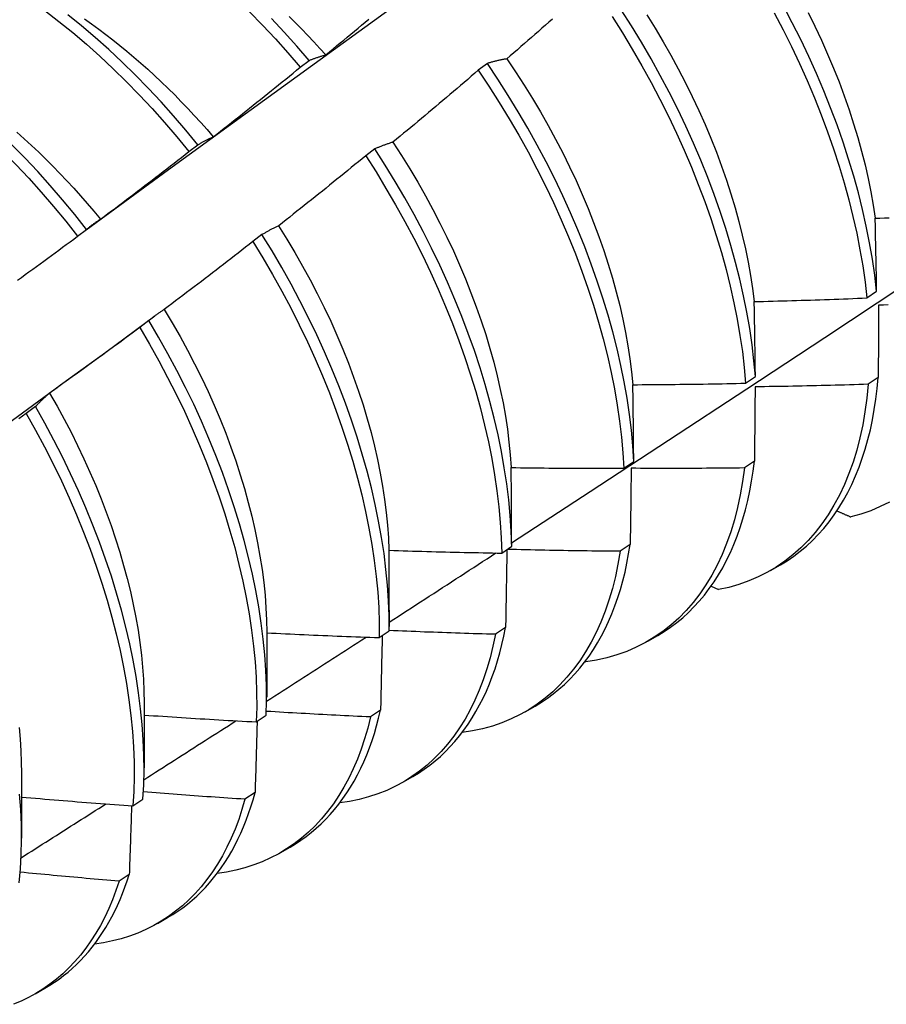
# Model space of a CAD drawing. Header units: inches. Extents: x 20 to 233, y 20 to 138.
# Tile 87 of 109: x 219.195 to 219.441, y 76.267 to 76.547. Entities that reach past the tile are written whole.
import ezdxf

# ---------------------------------------------------------------- set-up
doc = ezdxf.new("R2010")
doc.units = ezdxf.units.IN
doc.header["$MEASUREMENT"] = 0
doc.layers.add('Visible Edges(ANSI)', color=7, linetype='Continuous', lineweight=25)

msp = doc.modelspace()

# ---------------------------------------------------------------- linework, layer by layer
at = {"layer": 'Visible Edges(ANSI)'}
for p, q in [((219.27472, 76.53346), (219.27726, 76.53539)), ((219.32786, 76.53457), (219.32528, 76.53261)), ((219.24313, 76.50949), (219.24569, 76.51143)), ((219.2959, 76.51027), (219.29332, 76.5083)), ((219.21149, 76.48545), (219.21405, 76.4874)), ((219.26387, 76.48591), (219.26128, 76.48394)), ((219.43561, 76.46794), (219.43839, 76.4699)), ((219.2195, 76.45254), (219.23344, 76.46284)), ((219.23176, 76.46151), (219.22916, 76.45954)), ((219.40118, 76.44372), (219.40397, 76.44567)), ((219.43883, 76.44533), (219.43599, 76.4434)), ((219.19955, 76.43707), (219.19694, 76.43509)), ((219.36663, 76.41956), (219.36943, 76.42151)), ((219.40368, 76.42156), (219.40083, 76.41965)), ((219.33196, 76.39547), (219.33477, 76.39742)), ((219.36841, 76.39789), (219.36555, 76.39598)), ((219.40824, 76.39049), (219.41105, 76.39211)), ((219.39137, 76.38604), (219.39346, 76.3851)), ((219.3, 76.3793), (219.29999, 76.37458)), ((219.26522, 76.37298), (219.2652, 76.35454)), ((219.29717, 76.37146), (219.29999, 76.37339)), ((219.33302, 76.3743), (219.33016, 76.3724)), ((219.37344, 76.37045), (219.37625, 76.37207)), ((219.35562, 76.3647), (219.35581, 76.36462)), ((219.23042, 76.35294), (219.2304, 76.3345)), ((219.29752, 76.35082), (219.29465, 76.34893)), ((219.33864, 76.35041), (219.34145, 76.35203)), ((219.26226, 76.34752), (219.26509, 76.34945)), ((219.19562, 76.3329), (219.1956, 76.31446)), ((219.30384, 76.33037), (219.30666, 76.33199)), ((219.26191, 76.32744), (219.25903, 76.32556)), ((219.22724, 76.32366), (219.23007, 76.32559)), ((219.26905, 76.31034), (219.27186, 76.31195)), ((219.22618, 76.30416), (219.22329, 76.30229)), ((219.23425, 76.2903), (219.23706, 76.29192)), ((219.19945, 76.27026), (219.20226, 76.27188))]:
    msp.add_line(p, q, dxfattribs=at)
at = {"layer": 'Visible Edges(ANSI)', "flags": 128}
for points in [[(219.21394, 76.48732), (219.23737, 76.5044), (219.26077, 76.52143), (219.28413, 76.53843), (219.30747, 76.55539), (219.33079, 76.57232), (219.35408, 76.58919), (219.37735, 76.60603), (219.40059, 76.62282), (219.42381, 76.63956), (219.44702, 76.65626)], [(219.43839, 76.4699), (219.43786, 76.47441), (219.43719, 76.47899), (219.43639, 76.48362), (219.43546, 76.4883), (219.4344, 76.49302), (219.43321, 76.49778), (219.43188, 76.50257), (219.43043, 76.50739), (219.42886, 76.51222), (219.42716, 76.51707), (219.42533, 76.52193), (219.42338, 76.52679), (219.42132, 76.53164), (219.41914, 76.53649), (219.41684, 76.54131), (219.41444, 76.54611), (219.41192, 76.55089)], [(219.13506, 76.54877), (219.1391, 76.54692), (219.14314, 76.54491), (219.14718, 76.54274), (219.15122, 76.54042), (219.15525, 76.53796), (219.15926, 76.53534), (219.16326, 76.53258), (219.16723, 76.52968), (219.17118, 76.52665), (219.17509, 76.52348), (219.17897, 76.52018), (219.1828, 76.51676), (219.18659, 76.51322), (219.19033, 76.50956), (219.19402, 76.50579), (219.19765, 76.50192), (219.20121, 76.49794), (219.20471, 76.49387), (219.20813, 76.4897), (219.21149, 76.48545)], [(219.21405, 76.4874), (219.21069, 76.49164), (219.20726, 76.4958), (219.20375, 76.49986), (219.20019, 76.50383), (219.19655, 76.5077), (219.19286, 76.51146), (219.18912, 76.51511), (219.18533, 76.51864), (219.18149, 76.52205), (219.17761, 76.52534), (219.17369, 76.5285), (219.16974, 76.53153), (219.16577, 76.53441), (219.16177, 76.53716), (219.15775, 76.53977), (219.15372, 76.54222), (219.14969, 76.54453), (219.14564, 76.54668), (219.1416, 76.54868)], [(219.20226, 76.54954), (219.20621, 76.5465), (219.21012, 76.54332), (219.214, 76.54002), (219.21783, 76.53659), (219.22162, 76.53304), (219.22535, 76.52938), (219.22904, 76.5256), (219.23266, 76.52172), (219.23622, 76.51774), (219.23971, 76.51366), (219.24313, 76.50949)], [(219.24569, 76.51143), (219.24226, 76.51559), (219.23876, 76.51966), (219.2352, 76.52364), (219.23157, 76.52751), (219.22788, 76.53128), (219.22414, 76.53493), (219.22035, 76.53847), (219.21651, 76.54189), (219.21264, 76.54519), (219.20872, 76.54836)], [(219.26037, 76.5492), (219.26405, 76.54541), (219.26767, 76.54153), (219.27123, 76.53754), (219.27472, 76.53346)], [(219.40397, 76.44567), (219.40356, 76.45012), (219.40302, 76.45464), (219.40235, 76.45922), (219.40154, 76.46385), (219.40061, 76.46854), (219.39953, 76.47326), (219.39833, 76.47802), (219.397, 76.48282), (219.39555, 76.48764), (219.39396, 76.49247), (219.39225, 76.49732), (219.39042, 76.50218), (219.38847, 76.50704), (219.3864, 76.51189), (219.38421, 76.51673), (219.38191, 76.52156), (219.37949, 76.52636), (219.37697, 76.53113), (219.37434, 76.53587), (219.37161, 76.54056), (219.36878, 76.54521), (219.36586, 76.5498)], [(219.37312, 76.54834), (219.37547, 76.54455), (219.37775, 76.54072), (219.37995, 76.53686), (219.38206, 76.53298), (219.3841, 76.52906), (219.38604, 76.52513), (219.3879, 76.52119), (219.38966, 76.51724), (219.39133, 76.51328), (219.3929, 76.50931), (219.39438, 76.50536), (219.39575, 76.50141), (219.39703, 76.49747), (219.3982, 76.49355), (219.39928, 76.48964), (219.40025, 76.48577), (219.40112, 76.48192), (219.40189, 76.47811), (219.40256, 76.47434), (219.40312, 76.47061), (219.40358, 76.46692)], [(219.4093, 76.54891), (219.41181, 76.54413), (219.41421, 76.53933), (219.4165, 76.5345), (219.41867, 76.52966), (219.42072, 76.5248), (219.42266, 76.51994), (219.42448, 76.51509), (219.42617, 76.51024), (219.42774, 76.5054), (219.42918, 76.50059), (219.43049, 76.4958), (219.43167, 76.49104), (219.43273, 76.48632), (219.43365, 76.48164), (219.43444, 76.47702), (219.43509, 76.47245), (219.43561, 76.46794)], [(219.41891, 76.54904), (219.42085, 76.54511), (219.4227, 76.54116), (219.42446, 76.5372), (219.42613, 76.53323), (219.42771, 76.52927), (219.42919, 76.52531), (219.43057, 76.52135), (219.43186, 76.51741), (219.43304, 76.51349), (219.43412, 76.50959), (219.4351, 76.50572), (219.43597, 76.50187), (219.43673, 76.49807), (219.43739, 76.4943), (219.43795, 76.49058)], [(219.21348, 76.5472), (219.21551, 76.54576), (219.21753, 76.54429), (219.21955, 76.54278), (219.22155, 76.54122), (219.22355, 76.53963), (219.22554, 76.538), (219.22751, 76.53634), (219.22948, 76.53463), (219.23143, 76.53289), (219.23336, 76.53112), (219.23529, 76.52931), (219.23719, 76.52747), (219.23908, 76.52559), (219.24096, 76.52368), (219.24281, 76.52174), (219.24465, 76.51977), (219.24647, 76.51777), (219.24826, 76.51574), (219.25004, 76.51368)], [(219.27726, 76.53539), (219.27377, 76.53946), (219.27021, 76.54345), (219.26658, 76.54732)], [(219.27161, 76.54786), (219.27338, 76.54611), (219.27513, 76.54433), (219.27687, 76.54252), (219.27859, 76.54069), (219.2803, 76.53883), (219.28199, 76.53695)], [(219.28201, 76.53699), (219.28303, 76.53783), (219.28404, 76.53867), (219.28506, 76.53951), (219.28608, 76.54035), (219.28709, 76.54119), (219.2881, 76.54203), (219.28912, 76.54287), (219.29013, 76.54372), (219.29114, 76.54456), (219.29215, 76.54541), (219.29316, 76.54625), (219.29417, 76.5471)], [(219.34631, 76.54716), (219.34532, 76.54628), (219.34433, 76.54541), (219.34334, 76.54453), (219.34235, 76.54366), (219.34135, 76.54279), (219.34036, 76.54191), (219.33937, 76.54104), (219.33837, 76.54017), (219.33738, 76.53931), (219.33638, 76.53844), (219.33538, 76.53757), (219.33438, 76.53671), (219.33339, 76.53584)], [(219.36327, 76.54784), (219.36619, 76.54324), (219.36901, 76.53859), (219.37173, 76.53389), (219.37435, 76.52915), (219.37687, 76.52438), (219.37927, 76.51957), (219.38157, 76.51475), (219.38374, 76.5099), (219.38581, 76.50505), (219.38775, 76.50019), (219.38957, 76.49534), (219.39127, 76.49049), (219.39285, 76.48565), (219.3943, 76.48083), (219.39562, 76.47604), (219.39681, 76.47128), (219.39787, 76.46656), (219.3988, 76.46188), (219.39959, 76.45725), (219.40026, 76.45268), (219.40079, 76.44816), (219.40118, 76.44372)], [(219.27726, 76.53539), (219.27746, 76.53547), (219.27765, 76.53555), (219.27784, 76.53562), (219.27803, 76.5357), (219.27823, 76.53577), (219.27842, 76.53585), (219.27861, 76.53592), (219.27881, 76.53599), (219.27901, 76.53606), (219.2792, 76.53613), (219.2794, 76.5362), (219.2796, 76.53627), (219.27979, 76.53633), (219.27999, 76.5364), (219.28019, 76.53646), (219.28039, 76.53653), (219.28059, 76.53659), (219.28079, 76.53665), (219.28099, 76.53671), (219.2812, 76.53677), (219.2814, 76.53683), (219.2816, 76.53688), (219.2818, 76.53694), (219.28201, 76.53699)], [(219.33339, 76.53584), (219.33315, 76.5358), (219.33291, 76.53576), (219.33267, 76.53571), (219.33244, 76.53567), (219.3322, 76.53562), (219.33197, 76.53558), (219.33173, 76.53553), (219.3315, 76.53548), (219.33127, 76.53543), (219.33103, 76.53538), (219.3308, 76.53533), (219.33057, 76.53527), (219.33034, 76.53522), (219.33011, 76.53517), (219.32988, 76.53511), (219.32966, 76.53505), (219.32943, 76.535), (219.3292, 76.53494), (219.32898, 76.53488), (219.32875, 76.53482), (219.32853, 76.53476), (219.3283, 76.53469), (219.32808, 76.53463), (219.32786, 76.53457)], [(219.36943, 76.42151), (219.36915, 76.42589), (219.36874, 76.43035), (219.36819, 76.43487), (219.36751, 76.43945), (219.36669, 76.44409), (219.36575, 76.44878), (219.36467, 76.4535), (219.36346, 76.45827), (219.36212, 76.46306), (219.36066, 76.46788), (219.35906, 76.47272), (219.35735, 76.47757), (219.35551, 76.48243), (219.35355, 76.48729), (219.35147, 76.49214), (219.34928, 76.49698), (219.34697, 76.5018), (219.34455, 76.5066), (219.34202, 76.51137), (219.33939, 76.51611), (219.33665, 76.5208), (219.33381, 76.52544), (219.33088, 76.53004), (219.32786, 76.53457)], [(219.33336, 76.53581), (219.33587, 76.53211), (219.3383, 76.52837), (219.34066, 76.52459), (219.34294, 76.52076), (219.34514, 76.51691), (219.34725, 76.51303), (219.34927, 76.50912), (219.35121, 76.50519), (219.35306, 76.50125), (219.35481, 76.49729), (219.35647, 76.49333), (219.35804, 76.48936), (219.35952, 76.4854), (219.3609, 76.48145), (219.36218, 76.4775), (219.36336, 76.47357), (219.36444, 76.46967), (219.36543, 76.46579), (219.36631, 76.46194), (219.36709, 76.45812), (219.36777, 76.45435), (219.36834, 76.45061), (219.36881, 76.44693), (219.36917, 76.4433)], [(219.25004, 76.51369), (219.25108, 76.5145), (219.25211, 76.51531), (219.25315, 76.51613), (219.25418, 76.51694), (219.25522, 76.51776), (219.25625, 76.51858), (219.25728, 76.5194), (219.25831, 76.52022), (219.25934, 76.52104), (219.26037, 76.52186), (219.2614, 76.52268), (219.26243, 76.5235), (219.26346, 76.52433), (219.26449, 76.52515), (219.26551, 76.52598), (219.26654, 76.52681), (219.26756, 76.52763), (219.26859, 76.52846), (219.26961, 76.52929), (219.27063, 76.53012), (219.27165, 76.53095), (219.27268, 76.53179), (219.2737, 76.53262), (219.27472, 76.53346)], [(219.32528, 76.53261), (219.32428, 76.53174), (219.32327, 76.53088), (219.32227, 76.53002), (219.32127, 76.52916), (219.32026, 76.5283), (219.31926, 76.52745), (219.31825, 76.52659), (219.31724, 76.52573), (219.31624, 76.52488), (219.31523, 76.52403), (219.31422, 76.52317), (219.31321, 76.52232), (219.3122, 76.52147), (219.31119, 76.52062), (219.31018, 76.51977), (219.30917, 76.51892), (219.30815, 76.51808), (219.30714, 76.51723), (219.30613, 76.51638), (219.30511, 76.51554), (219.30409, 76.5147), (219.30308, 76.51385), (219.30206, 76.51301), (219.30104, 76.51217)], [(219.32528, 76.53261), (219.32829, 76.52807), (219.33122, 76.52347), (219.33405, 76.51883), (219.33678, 76.51413), (219.3394, 76.50939), (219.34192, 76.50462), (219.34433, 76.49982), (219.34663, 76.495), (219.34882, 76.49015), (219.35089, 76.4853), (219.35284, 76.48044), (219.35467, 76.47558), (219.35638, 76.47073), (219.35796, 76.4659), (219.35942, 76.46108), (219.36074, 76.45629), (219.36194, 76.45152), (219.36301, 76.4468), (219.36395, 76.44212), (219.36475, 76.43748), (219.36542, 76.43291), (219.36596, 76.42839), (219.36636, 76.42394), (219.36663, 76.41956)], [(219.19429, 76.51498), (219.19637, 76.51313), (219.19843, 76.51125), (219.20048, 76.50932), (219.20251, 76.50735), (219.20452, 76.50534), (219.20651, 76.50329), (219.20847, 76.50121), (219.21042, 76.49909), (219.21235, 76.49694), (219.21425, 76.49476), (219.21613, 76.49254), (219.21799, 76.49029)], [(219.24569, 76.51143), (219.24586, 76.51154), (219.24604, 76.51164), (219.24621, 76.51175), (219.24639, 76.51185), (219.24657, 76.51195), (219.24675, 76.51205), (219.24693, 76.51215), (219.2471, 76.51225), (219.24728, 76.51235), (219.24746, 76.51245), (219.24764, 76.51254), (219.24783, 76.51264), (219.24801, 76.51273), (219.24819, 76.51282), (219.24837, 76.51291), (219.24856, 76.513), (219.24874, 76.51309), (219.24892, 76.51318), (219.24911, 76.51327), (219.2493, 76.51335), (219.24948, 76.51344), (219.24967, 76.51352), (219.24986, 76.51361), (219.25004, 76.51369)], [(219.30104, 76.51217), (219.30082, 76.5121), (219.3006, 76.51204), (219.30038, 76.51197), (219.30016, 76.51189), (219.29994, 76.51182), (219.29972, 76.51175), (219.29951, 76.51168), (219.29929, 76.5116), (219.29907, 76.51152), (219.29886, 76.51145), (219.29864, 76.51137), (219.29843, 76.51129), (219.29821, 76.51121), (219.298, 76.51113), (219.29779, 76.51105), (219.29758, 76.51097), (219.29736, 76.51088), (219.29715, 76.5108), (219.29694, 76.51071), (219.29674, 76.51062), (219.29653, 76.51054), (219.29632, 76.51045), (219.29611, 76.51036), (219.2959, 76.51027)], [(219.30103, 76.51217), (219.30346, 76.50843), (219.30581, 76.50464), (219.30808, 76.50082), (219.31027, 76.49696), (219.31238, 76.49307), (219.31441, 76.48916), (219.31635, 76.48522), (219.3182, 76.48127), (219.31996, 76.47731), (219.32163, 76.47335), (219.32321, 76.46938), (219.3247, 76.46542), (219.32608, 76.46146), (219.32738, 76.45752), (219.32857, 76.45359), (219.32966, 76.44969), (219.33065, 76.44581), (219.33153, 76.44196), (219.33231, 76.43815), (219.33298, 76.43438), (219.33354, 76.43066), (219.334, 76.42698), (219.33435, 76.42335), (219.33459, 76.41978)], [(219.21802, 76.49031), (219.21908, 76.4911), (219.22013, 76.49189), (219.22118, 76.49268), (219.22224, 76.49347), (219.22329, 76.49426), (219.22434, 76.49506), (219.22539, 76.49585), (219.22644, 76.49665), (219.22749, 76.49744), (219.22854, 76.49824), (219.22958, 76.49904), (219.23063, 76.49983), (219.23168, 76.50063), (219.23272, 76.50143), (219.23376, 76.50224), (219.23481, 76.50304), (219.23585, 76.50384), (219.23689, 76.50465), (219.23794, 76.50545), (219.23898, 76.50626), (219.24002, 76.50706), (219.24106, 76.50787), (219.2421, 76.50868), (219.24313, 76.50949)], [(219.33477, 76.39742), (219.33461, 76.40173), (219.33433, 76.40612), (219.33391, 76.41058), (219.33335, 76.4151), (219.33266, 76.41969), (219.33184, 76.42433), (219.33089, 76.42902), (219.3298, 76.43375), (219.32859, 76.43851), (219.32724, 76.44331), (219.32577, 76.44813), (219.32417, 76.45297), (219.32244, 76.45782), (219.3206, 76.46268), (219.31863, 76.46754), (219.31654, 76.47239), (219.31434, 76.47723), (219.31203, 76.48205), (219.3096, 76.48685), (219.30707, 76.49162), (219.30443, 76.49635), (219.30168, 76.50104), (219.29884, 76.50568), (219.2959, 76.51027)], [(219.29332, 76.5083), (219.2923, 76.50746), (219.29128, 76.50663), (219.29026, 76.50579), (219.28923, 76.50496), (219.28821, 76.50412), (219.28719, 76.50329), (219.28616, 76.50246), (219.28513, 76.50163), (219.28411, 76.5008), (219.28308, 76.49997), (219.28205, 76.49914), (219.28103, 76.49831), (219.28, 76.49748), (219.27897, 76.49666), (219.27794, 76.49584), (219.2769, 76.49501), (219.27587, 76.49419), (219.27484, 76.49337), (219.27381, 76.49255), (219.27277, 76.49173), (219.27174, 76.49091), (219.2707, 76.49009), (219.26967, 76.48927), (219.26863, 76.48846)], [(219.29332, 76.5083), (219.29625, 76.50371), (219.29908, 76.49906), (219.30182, 76.49437), (219.30445, 76.48964), (219.30698, 76.48487), (219.3094, 76.48007), (219.3117, 76.47524), (219.3139, 76.4704), (219.31597, 76.46555), (219.31793, 76.46069), (219.31977, 76.45583), (219.32148, 76.45098), (219.32307, 76.44614), (219.32454, 76.44132), (219.32587, 76.43653), (219.32708, 76.43177), (219.32815, 76.42704), (219.3291, 76.42235), (219.32991, 76.41772), (219.33059, 76.41314), (219.33113, 76.40862), (219.33154, 76.40416), (219.33182, 76.39978), (219.33196, 76.39547)], [(219.21405, 76.4874), (219.2142, 76.48753), (219.21436, 76.48766), (219.21453, 76.4878), (219.21469, 76.48793), (219.21485, 76.48806), (219.21501, 76.48819), (219.21517, 76.48831), (219.21534, 76.48844), (219.2155, 76.48856), (219.21567, 76.48869), (219.21583, 76.48881), (219.216, 76.48893), (219.21616, 76.48906), (219.21633, 76.48918), (219.2165, 76.48929), (219.21666, 76.48941), (219.21683, 76.48953), (219.217, 76.48964), (219.21717, 76.48976), (219.21734, 76.48987), (219.21751, 76.48998), (219.21768, 76.4901), (219.21785, 76.49021), (219.21802, 76.49031)], [(219.43799, 76.49055), (219.43932, 76.49061), (219.44065, 76.49067), (219.44198, 76.49073)], [(219.43839, 76.4699), (219.43837, 76.47077), (219.43836, 76.47164), (219.43834, 76.47251), (219.43833, 76.47337), (219.43831, 76.47424), (219.4383, 76.47511), (219.43828, 76.47597), (219.43826, 76.47684), (219.43825, 76.4777), (219.43823, 76.47857), (219.43822, 76.47943), (219.4382, 76.48029), (219.43818, 76.48115), (219.43817, 76.48201), (219.43815, 76.48287), (219.43813, 76.48372), (219.43811, 76.48458), (219.4381, 76.48544), (219.43808, 76.48629), (219.43806, 76.48714), (219.43804, 76.488), (219.43802, 76.48885), (219.438, 76.4897), (219.43799, 76.49055)], [(219.26863, 76.48846), (219.26842, 76.48836), (219.26822, 76.48827), (219.26802, 76.48817), (219.26781, 76.48807), (219.26761, 76.48798), (219.26741, 76.48788), (219.2672, 76.48778), (219.267, 76.48768), (219.2668, 76.48757), (219.2666, 76.48747), (219.2664, 76.48736), (219.26621, 76.48726), (219.26601, 76.48715), (219.26581, 76.48704), (219.26561, 76.48694), (219.26542, 76.48683), (219.26522, 76.48672), (219.26503, 76.4866), (219.26483, 76.48649), (219.26464, 76.48638), (219.26445, 76.48626), (219.26426, 76.48615), (219.26406, 76.48603), (219.26387, 76.48591)], [(219.26859, 76.48845), (219.27094, 76.48466), (219.27322, 76.48083), (219.27542, 76.47697), (219.27754, 76.47308), (219.27957, 76.46917), (219.28152, 76.46524), (219.28338, 76.4613), (219.28515, 76.45734), (219.28683, 76.45338), (219.28842, 76.44941), (219.2899, 76.44545), (219.29129, 76.4415), (219.29258, 76.43756), (219.29376, 76.43364), (219.29484, 76.42974), (219.29582, 76.42587), (219.29669, 76.42202), (219.29746, 76.41821), (219.29813, 76.41444), (219.2987, 76.41071), (219.29916, 76.40702), (219.29952, 76.40339), (219.29977, 76.39981), (219.29992, 76.39629)], [(219.1945, 76.47301), (219.19557, 76.47378), (219.19664, 76.47455), (219.1977, 76.47532), (219.19877, 76.47609), (219.19983, 76.47687), (219.20089, 76.47764), (219.20195, 76.47842), (219.20302, 76.4792), (219.20408, 76.47998), (219.20514, 76.48076), (219.2062, 76.48154), (219.20726, 76.48232), (219.20831, 76.4831), (219.20937, 76.48388), (219.21043, 76.48467), (219.21149, 76.48545)], [(219.26128, 76.48394), (219.26024, 76.48313), (219.2592, 76.48232), (219.25816, 76.48151), (219.25712, 76.4807), (219.25608, 76.47989), (219.25503, 76.47908), (219.25399, 76.47827), (219.25295, 76.47747), (219.2519, 76.47666), (219.25086, 76.47586), (219.24981, 76.47506), (219.24876, 76.47425), (219.24771, 76.47345), (219.24667, 76.47265), (219.24562, 76.47185), (219.24457, 76.47106), (219.24352, 76.47026), (219.24247, 76.46946), (219.24141, 76.46867), (219.24036, 76.46787), (219.23931, 76.46708), (219.23825, 76.46629), (219.2372, 76.4655), (219.23614, 76.4647)], [(219.26128, 76.48394), (219.26412, 76.4793), (219.26686, 76.47461), (219.2695, 76.46988), (219.27203, 76.46511), (219.27446, 76.46031), (219.27677, 76.45549), (219.27897, 76.45065), (219.28105, 76.4458), (219.28302, 76.44094), (219.28486, 76.43608), (219.28658, 76.43123), (219.28818, 76.42639), (219.28965, 76.42157), (219.291, 76.41677), (219.29221, 76.41201), (219.29329, 76.40728), (219.29425, 76.40259), (219.29507, 76.39795), (219.29575, 76.39337), (219.29631, 76.38884), (219.29672, 76.38439), (219.29701, 76.38), (219.29716, 76.37569), (219.29717, 76.37146)], [(219.29999, 76.37339), (219.29996, 76.37763), (219.2998, 76.38195), (219.29951, 76.38634), (219.29908, 76.39081), (219.29852, 76.39533), (219.29782, 76.39992), (219.29699, 76.40457), (219.29603, 76.40926), (219.29493, 76.41399), (219.29371, 76.41876), (219.29236, 76.42356), (219.29088, 76.42838), (219.28927, 76.43322), (219.28754, 76.43807), (219.28569, 76.44293), (219.28371, 76.44779), (219.28162, 76.45264), (219.27941, 76.45748), (219.27709, 76.4623), (219.27466, 76.46709), (219.27211, 76.47186), (219.26947, 76.47659), (219.26672, 76.48128), (219.26387, 76.48591)], [(219.33476, 76.3984), (219.35706, 76.41293), (219.37932, 76.4275), (219.40153, 76.4421), (219.42371, 76.45673), (219.44585, 76.4714)], [(219.40364, 76.4669), (219.40497, 76.46693), (219.4063, 76.46696), (219.40763, 76.467), (219.40897, 76.46703), (219.4103, 76.46707), (219.41163, 76.4671), (219.41296, 76.46714), (219.4143, 76.46718), (219.41563, 76.46722), (219.41696, 76.46726), (219.41829, 76.4673), (219.41963, 76.46735), (219.42096, 76.46739), (219.42229, 76.46743), (219.42362, 76.46748), (219.42496, 76.46753), (219.42629, 76.46758), (219.42762, 76.46762), (219.42895, 76.46767), (219.43028, 76.46772), (219.43162, 76.46778), (219.43295, 76.46783), (219.43428, 76.46788), (219.43561, 76.46794)], [(219.23614, 76.4647), (219.23595, 76.46458), (219.23577, 76.46446), (219.23558, 76.46434), (219.23539, 76.46421), (219.2352, 76.46409), (219.23501, 76.46396), (219.23483, 76.46383), (219.23464, 76.46371), (219.23446, 76.46358), (219.23427, 76.46345), (219.23409, 76.46332), (219.23391, 76.46318), (219.23372, 76.46305), (219.23354, 76.46291), (219.23336, 76.46278), (219.23318, 76.46264), (219.233, 76.4625), (219.23282, 76.46237), (219.23264, 76.46223), (219.23246, 76.46209), (219.23228, 76.46194), (219.23211, 76.4618), (219.23193, 76.46166), (219.23176, 76.46151)], [(219.23612, 76.46468), (219.2384, 76.46086), (219.2406, 76.45702), (219.24272, 76.45314), (219.24475, 76.44924), (219.2467, 76.44532), (219.24855, 76.44139), (219.25032, 76.43744), (219.25198, 76.43349), (219.25356, 76.42953), (219.25503, 76.42558), (219.25641, 76.42163), (219.25769, 76.41769), (219.25888, 76.41377), (219.25996, 76.40987), (219.26095, 76.406), (219.26184, 76.40215), (219.26262, 76.39834), (219.2633, 76.39457), (219.26388, 76.39084), (219.26436, 76.38715), (219.26473, 76.38352), (219.26499, 76.37995), (219.26515, 76.37643), (219.2652, 76.37298)], [(219.40397, 76.44567), (219.40396, 76.44657), (219.40394, 76.44746), (219.40393, 76.44835), (219.40392, 76.44924), (219.40391, 76.45014), (219.40389, 76.45103), (219.40388, 76.45192), (219.40387, 76.4528), (219.40386, 76.45369), (219.40384, 76.45458), (219.40383, 76.45546), (219.40382, 76.45635), (219.4038, 76.45723), (219.40379, 76.45812), (219.40377, 76.459), (219.40376, 76.45988), (219.40374, 76.46076), (219.40373, 76.46164), (219.40371, 76.46252), (219.4037, 76.4634), (219.40368, 76.46427), (219.40367, 76.46515), (219.40365, 76.46602), (219.40364, 76.4669)], [(219.43895, 76.46589), (219.43895, 76.46504), (219.43894, 76.46419), (219.43894, 76.46335), (219.43893, 76.4625), (219.43893, 76.46165), (219.43892, 76.4608), (219.43892, 76.45995), (219.43891, 76.45909), (219.43891, 76.45824), (219.4389, 76.45739), (219.4389, 76.45653), (219.43889, 76.45567), (219.43889, 76.45482), (219.43888, 76.45396), (219.43888, 76.4531), (219.43887, 76.45224), (219.43887, 76.45138), (219.43886, 76.45052), (219.43886, 76.44965), (219.43885, 76.44879), (219.43884, 76.44793), (219.43884, 76.44706), (219.43883, 76.4462), (219.43883, 76.44533)], [(219.44163, 76.46598), (219.44029, 76.46593), (219.43895, 76.46589)], [(219.26509, 76.34945), (219.26519, 76.3536), (219.26516, 76.35784), (219.26499, 76.36217), (219.26469, 76.36656), (219.26425, 76.37103), (219.26368, 76.37557), (219.26298, 76.38016), (219.26214, 76.3848), (219.26117, 76.3895), (219.26007, 76.39423), (219.25884, 76.399), (219.25747, 76.4038), (219.25599, 76.40863), (219.25437, 76.41347), (219.25263, 76.41832), (219.25077, 76.42318), (219.24879, 76.42804), (219.24669, 76.43289), (219.24448, 76.43772), (219.24215, 76.44254), (219.23971, 76.44734), (219.23716, 76.4521), (219.23451, 76.45683), (219.23176, 76.46151)], [(219.22916, 76.45954), (219.2281, 76.45875), (219.22704, 76.45797), (219.22598, 76.45718), (219.22492, 76.4564), (219.22386, 76.45561), (219.2228, 76.45483), (219.22174, 76.45405), (219.22068, 76.45327), (219.21961, 76.45249), (219.21855, 76.45171), (219.21748, 76.45093), (219.21642, 76.45016), (219.21535, 76.44938), (219.21429, 76.44861), (219.21322, 76.44783), (219.21215, 76.44706), (219.21108, 76.44629), (219.21001, 76.44552), (219.20894, 76.44475), (219.20787, 76.44398), (219.2068, 76.44321), (219.20573, 76.44244), (219.20466, 76.44168), (219.20358, 76.44091)], [(219.22916, 76.45954), (219.2319, 76.45485), (219.23455, 76.45012), (219.23709, 76.44536), (219.23952, 76.44056), (219.24184, 76.43574), (219.24404, 76.4309), (219.24613, 76.42605), (219.24811, 76.42119), (219.24996, 76.41633), (219.25169, 76.41148), (219.25329, 76.40664), (219.25477, 76.40182), (219.25612, 76.39702), (219.25734, 76.39225), (219.25844, 76.38752), (219.2594, 76.38283), (219.26022, 76.37819), (219.26092, 76.3736), (219.26148, 76.36907), (219.2619, 76.36461), (219.2622, 76.36022), (219.26235, 76.3559), (219.26238, 76.35167), (219.26226, 76.34752)], [(219.18621, 76.42828), (219.19732, 76.43638), (219.20841, 76.44446), (219.21949, 76.45254)], [(219.41105, 76.39211), (219.413, 76.3933), (219.41489, 76.39459), (219.41672, 76.39598), (219.41848, 76.39746), (219.42018, 76.39904), (219.42182, 76.40072), (219.42339, 76.40249), (219.42489, 76.40435), (219.42632, 76.4063), (219.42768, 76.40835), (219.42897, 76.41048), (219.43019, 76.41269), (219.43133, 76.41499), (219.4324, 76.41738), (219.4334, 76.41984), (219.43432, 76.42239), (219.43516, 76.42501), (219.43592, 76.4277), (219.4366, 76.43047), (219.43721, 76.43331), (219.43773, 76.43622), (219.43818, 76.43919), (219.43854, 76.44223), (219.43883, 76.44533)], [(219.36918, 76.4433), (219.37052, 76.4433), (219.37185, 76.44331), (219.37318, 76.44332), (219.37452, 76.44333), (219.37585, 76.44334), (219.37718, 76.44335), (219.37852, 76.44336), (219.37985, 76.44338), (219.38118, 76.44339), (219.38252, 76.4434), (219.38385, 76.44342), (219.38518, 76.44344), (219.38652, 76.44346), (219.38785, 76.44347), (219.38918, 76.44349), (219.39052, 76.44351), (219.39185, 76.44354), (219.39318, 76.44356), (219.39452, 76.44358), (219.39585, 76.44361), (219.39718, 76.44363), (219.39851, 76.44366), (219.39985, 76.44369), (219.40118, 76.44372)], [(219.36943, 76.42151), (219.36942, 76.42243), (219.36941, 76.42334), (219.3694, 76.42426), (219.36939, 76.42518), (219.36939, 76.42609), (219.36938, 76.427), (219.36937, 76.42792), (219.36936, 76.42883), (219.36935, 76.42974), (219.36934, 76.43065), (219.36933, 76.43156), (219.36932, 76.43247), (219.36931, 76.43337), (219.3693, 76.43428), (219.36929, 76.43519), (219.36928, 76.43609), (219.36927, 76.43699), (219.36926, 76.4379), (219.36925, 76.4388), (219.36923, 76.4397), (219.36922, 76.4406), (219.36921, 76.4415), (219.3692, 76.4424), (219.36918, 76.4433)], [(219.43599, 76.4434), (219.4356, 76.43945), (219.43508, 76.4356), (219.43443, 76.43186), (219.43365, 76.42823), (219.43273, 76.42472), (219.43169, 76.42133), (219.43053, 76.41807), (219.42923, 76.41493), (219.42782, 76.41193), (219.42628, 76.40906), (219.42462, 76.40634), (219.42285, 76.40376), (219.42096, 76.40133), (219.41896, 76.39905), (219.41685, 76.39692), (219.41463, 76.39495), (219.41232, 76.39314), (219.4099, 76.39149), (219.40738, 76.39001), (219.40477, 76.38869), (219.40207, 76.38754), (219.39928, 76.38655), (219.39641, 76.38574), (219.39346, 76.3851)], [(219.40387, 76.44268), (219.40386, 76.44181), (219.40386, 76.44094), (219.40385, 76.44007), (219.40384, 76.4392), (219.40384, 76.43833), (219.40383, 76.43745), (219.40382, 76.43658), (219.40381, 76.4357), (219.4038, 76.43482), (219.4038, 76.43395), (219.40379, 76.43307), (219.40378, 76.43219), (219.40377, 76.43131), (219.40376, 76.43043), (219.40376, 76.42954), (219.40375, 76.42866), (219.40374, 76.42778), (219.40373, 76.42689), (219.40372, 76.426), (219.40371, 76.42512), (219.4037, 76.42423), (219.40369, 76.42334), (219.40369, 76.42245), (219.40368, 76.42156)], [(219.43599, 76.4434), (219.43465, 76.44336), (219.43332, 76.44332), (219.43198, 76.44328), (219.43064, 76.44324), (219.4293, 76.4432), (219.42796, 76.44317), (219.42663, 76.44313), (219.42529, 76.4431), (219.42395, 76.44306), (219.42261, 76.44303), (219.42127, 76.443), (219.41993, 76.44297), (219.4186, 76.44294), (219.41726, 76.44291), (219.41592, 76.44288), (219.41458, 76.44286), (219.41324, 76.44283), (219.4119, 76.44281), (219.41056, 76.44278), (219.40923, 76.44276), (219.40789, 76.44274), (219.40655, 76.44272), (219.40521, 76.4427), (219.40387, 76.44268)], [(219.20358, 76.44091), (219.20341, 76.44077), (219.20324, 76.44062), (219.20306, 76.44047), (219.20289, 76.44031), (219.20272, 76.44016), (219.20254, 76.44001), (219.20237, 76.43985), (219.2022, 76.4397), (219.20203, 76.43954), (219.20186, 76.43938), (219.20169, 76.43923), (219.20152, 76.43907), (219.20136, 76.43891), (219.20119, 76.43874), (219.20102, 76.43858), (219.20086, 76.43842), (219.20069, 76.43825), (219.20053, 76.43809), (219.20036, 76.43792), (219.2002, 76.43775), (219.20004, 76.43758), (219.19987, 76.43741), (219.19971, 76.43724), (219.19955, 76.43707)], [(219.20357, 76.44091), (219.20568, 76.43722), (219.20771, 76.43351), (219.20966, 76.42977), (219.21153, 76.42601), (219.21332, 76.42223), (219.21503, 76.41844), (219.21665, 76.41465), (219.2182, 76.41085), (219.21965, 76.40705), (219.22102, 76.40326), (219.2223, 76.39948), (219.22349, 76.39571), (219.22459, 76.39196), (219.2256, 76.38823), (219.22652, 76.38452), (219.22734, 76.38084), (219.22806, 76.3772), (219.22869, 76.3736), (219.22922, 76.37003), (219.22965, 76.36651), (219.22998, 76.36305), (219.23022, 76.35963), (219.23035, 76.35627), (219.23039, 76.35297)], [(219.23007, 76.32559), (219.2303, 76.32965), (219.23039, 76.33381), (219.23035, 76.33806), (219.23018, 76.34239), (219.22987, 76.34679), (219.22942, 76.35126), (219.22884, 76.3558), (219.22813, 76.36039), (219.22729, 76.36504), (219.22631, 76.36974), (219.2252, 76.37447), (219.22396, 76.37925), (219.22259, 76.38405), (219.2211, 76.38887), (219.21947, 76.39371), (219.21773, 76.39857), (219.21586, 76.40343), (219.21387, 76.40828), (219.21177, 76.41313), (219.20954, 76.41797), (219.20721, 76.42279), (219.20476, 76.42758), (219.20221, 76.43234), (219.19955, 76.43707)], [(219.19694, 76.43509), (219.19587, 76.43433), (219.19479, 76.43357)], [(219.19694, 76.43509), (219.1996, 76.43036), (219.20214, 76.4256), (219.20458, 76.42081), (219.2069, 76.41599), (219.20912, 76.41115), (219.21122, 76.4063), (219.21319, 76.40144), (219.21505, 76.39658), (219.21679, 76.39173), (219.2184, 76.38689), (219.21989, 76.38206), (219.22125, 76.37726), (219.22248, 76.37249), (219.22358, 76.36776), (219.22454, 76.36307), (219.22538, 76.35842), (219.22608, 76.35383), (219.22665, 76.3493), (219.22708, 76.34483), (219.22738, 76.34044), (219.22755, 76.33611), (219.22758, 76.33188), (219.22748, 76.32772), (219.22724, 76.32366)], [(219.33463, 76.41975), (219.33596, 76.41973), (219.3373, 76.41971), (219.33863, 76.4197), (219.33996, 76.41968), (219.3413, 76.41967), (219.34263, 76.41965), (219.34396, 76.41964), (219.3453, 76.41963), (219.34663, 76.41962), (219.34796, 76.4196), (219.3493, 76.4196), (219.35063, 76.41959), (219.35196, 76.41958), (219.3533, 76.41957), (219.35463, 76.41957), (219.35596, 76.41956), (219.3573, 76.41956), (219.35863, 76.41956), (219.35996, 76.41955), (219.3613, 76.41955), (219.36263, 76.41955), (219.36396, 76.41955), (219.3653, 76.41956), (219.36663, 76.41956)], [(219.33477, 76.39742), (219.33476, 76.39836), (219.33476, 76.3993), (219.33476, 76.40023), (219.33475, 76.40117), (219.33475, 76.40211), (219.33475, 76.40305), (219.33474, 76.40398), (219.33474, 76.40492), (219.33473, 76.40585), (219.33473, 76.40678), (219.33472, 76.40771), (219.33472, 76.40864), (219.33471, 76.40958), (219.3347, 76.4105), (219.3347, 76.41143), (219.33469, 76.41236), (219.33469, 76.41329), (219.33468, 76.41421), (219.33467, 76.41514), (219.33466, 76.41606), (219.33466, 76.41699), (219.33465, 76.41791), (219.33464, 76.41883), (219.33463, 76.41975)], [(219.40083, 76.41965), (219.40032, 76.41579), (219.39967, 76.41204), (219.3989, 76.40841), (219.39799, 76.40489), (219.39696, 76.40149), (219.3958, 76.39822), (219.39451, 76.39507), (219.39311, 76.39206), (219.39157, 76.38919), (219.38992, 76.38646), (219.38816, 76.38387), (219.38628, 76.38143), (219.38428, 76.37914), (219.38218, 76.37701), (219.37997, 76.37503), (219.37766, 76.37321), (219.37524, 76.37155), (219.37273, 76.37005), (219.37013, 76.36872), (219.36743, 76.36756), (219.36465, 76.36657), (219.36178, 76.36575), (219.35883, 76.36509), (219.35581, 76.36462)], [(219.36869, 76.41956), (219.36868, 76.41866), (219.36867, 76.41777), (219.36866, 76.41688), (219.36865, 76.41598), (219.36864, 76.41508), (219.36863, 76.41419), (219.36862, 76.41329), (219.36861, 76.41239), (219.36859, 76.41149), (219.36858, 76.41059), (219.36857, 76.40969), (219.36856, 76.40878), (219.36855, 76.40788), (219.36854, 76.40698), (219.36852, 76.40607), (219.36851, 76.40517), (219.3685, 76.40426), (219.36849, 76.40335), (219.36847, 76.40244), (219.36846, 76.40153), (219.36845, 76.40062), (219.36844, 76.39971), (219.36842, 76.3988), (219.36841, 76.39789)], [(219.40083, 76.41965), (219.39949, 76.41963), (219.39815, 76.41962), (219.39681, 76.4196), (219.39548, 76.41959), (219.39414, 76.41958), (219.3928, 76.41957), (219.39146, 76.41956), (219.39012, 76.41955), (219.38878, 76.41954), (219.38744, 76.41954), (219.3861, 76.41953), (219.38476, 76.41953), (219.38342, 76.41952), (219.38208, 76.41952), (219.38074, 76.41952), (219.37941, 76.41952), (219.37807, 76.41952), (219.37673, 76.41952), (219.37539, 76.41953), (219.37405, 76.41953), (219.37271, 76.41954), (219.37137, 76.41954), (219.37003, 76.41955), (219.36869, 76.41956)], [(219.37625, 76.37207), (219.3781, 76.3732), (219.3799, 76.37442), (219.38165, 76.37572), (219.38333, 76.37712), (219.38496, 76.3786), (219.38653, 76.38016), (219.38804, 76.38182), (219.38949, 76.38355), (219.39088, 76.38537), (219.39221, 76.38727), (219.39347, 76.38925), (219.39467, 76.39131), (219.3958, 76.39344), (219.39686, 76.39565), (219.39786, 76.39794), (219.39879, 76.4003), (219.39964, 76.40273), (219.40043, 76.40522), (219.40115, 76.40779), (219.4018, 76.41042), (219.40238, 76.41311), (219.40288, 76.41587), (219.40332, 76.41869), (219.40368, 76.42156)], [(219.44203, 76.40997), (219.43941, 76.40866), (219.4367, 76.40751), (219.43391, 76.40654), (219.43103, 76.40574)], [(219.42711, 76.40746), (219.42727, 76.40739), (219.42743, 76.40732), (219.4276, 76.40725), (219.42776, 76.40717), (219.42792, 76.4071), (219.42809, 76.40703), (219.42825, 76.40696), (219.42842, 76.40689), (219.42858, 76.40681), (219.42874, 76.40674), (219.42891, 76.40667), (219.42907, 76.4066), (219.42923, 76.40653), (219.4294, 76.40646), (219.42956, 76.40638), (219.42972, 76.40631), (219.42989, 76.40624), (219.43005, 76.40617), (219.43021, 76.4061), (219.43038, 76.40603), (219.43054, 76.40595), (219.43071, 76.40588), (219.43087, 76.40581), (219.43103, 76.40574)], [(219.34145, 76.35203), (219.34321, 76.3531), (219.34492, 76.35424), (219.34657, 76.35547), (219.34818, 76.35677), (219.34974, 76.35816), (219.35124, 76.35962), (219.35269, 76.36116), (219.35409, 76.36277), (219.35543, 76.36446), (219.35672, 76.36622), (219.35795, 76.36805), (219.35912, 76.36995), (219.36023, 76.37193), (219.36128, 76.37397), (219.36227, 76.37608), (219.36321, 76.37826), (219.36408, 76.3805), (219.36489, 76.38281), (219.36563, 76.38517), (219.36632, 76.3876), (219.36694, 76.39009), (219.36749, 76.39263), (219.36798, 76.39523), (219.36841, 76.39789)], [(219.29998, 76.39626), (219.30131, 76.39622), (219.30264, 76.39618), (219.30397, 76.39614), (219.3053, 76.39609), (219.30664, 76.39605), (219.30797, 76.39602), (219.3093, 76.39598), (219.31063, 76.39594), (219.31197, 76.3959), (219.3133, 76.39587), (219.31463, 76.39583), (219.31597, 76.3958), (219.3173, 76.39577), (219.31863, 76.39574), (219.31996, 76.39571), (219.3213, 76.39568), (219.32263, 76.39565), (219.32396, 76.39562), (219.3253, 76.39559), (219.32663, 76.39557), (219.32796, 76.39554), (219.32929, 76.39552), (219.33063, 76.39549), (219.33196, 76.39547)], [(219.3, 76.3793), (219.3, 76.38001), (219.3, 76.38072), (219.3, 76.38143), (219.3, 76.38214), (219.3, 76.38285), (219.3, 76.38356), (219.3, 76.38427), (219.3, 76.38498), (219.3, 76.38569), (219.3, 76.3864), (219.3, 76.38711), (219.3, 76.38781), (219.3, 76.38852), (219.3, 76.38923), (219.29999, 76.38993), (219.29999, 76.39064), (219.29999, 76.39134), (219.29999, 76.39205), (219.29999, 76.39275), (219.29999, 76.39345), (219.29998, 76.39416), (219.29998, 76.39486), (219.29998, 76.39556), (219.29998, 76.39626)], [(219.29999, 76.37585), (219.30126, 76.37667), (219.30252, 76.37748), (219.30379, 76.3783), (219.30505, 76.37912), (219.30631, 76.37994), (219.30758, 76.38076), (219.30884, 76.38158), (219.31011, 76.38239), (219.31137, 76.38321), (219.31263, 76.38403), (219.3139, 76.38485), (219.31516, 76.38567), (219.31642, 76.38649), (219.31769, 76.38731), (219.31895, 76.38813), (219.32021, 76.38895), (219.32147, 76.38976), (219.32274, 76.39058), (219.324, 76.3914), (219.32526, 76.39222), (219.32652, 76.39304), (219.32779, 76.39386), (219.32905, 76.39468), (219.33031, 76.3955)], [(219.36555, 76.39598), (219.36494, 76.39235), (219.36421, 76.38883), (219.36335, 76.38542), (219.36238, 76.38212), (219.36129, 76.37894), (219.36008, 76.37587), (219.35875, 76.37293), (219.35731, 76.37012), (219.35576, 76.36743), (219.3541, 76.36488), (219.35233, 76.36246), (219.35046, 76.36019), (219.34848, 76.35805), (219.34641, 76.35606), (219.34423, 76.35422), (219.34196, 76.35253), (219.3396, 76.35098), (219.33715, 76.34959), (219.33461, 76.34835), (219.33199, 76.34727), (219.32928, 76.34635), (219.3265, 76.34559), (219.32365, 76.34498), (219.32073, 76.34454)], [(219.33341, 76.39648), (219.3334, 76.39556), (219.33338, 76.39465), (219.33337, 76.39373), (219.33335, 76.39282), (219.33334, 76.3919), (219.33332, 76.39098), (219.33331, 76.39006), (219.33329, 76.38914), (219.33328, 76.38822), (219.33326, 76.3873), (219.33324, 76.38638), (219.33323, 76.38545), (219.33321, 76.38453), (219.3332, 76.3836), (219.33318, 76.38268), (219.33316, 76.38175), (219.33315, 76.38082), (219.33313, 76.37989), (219.33311, 76.37896), (219.33309, 76.37803), (219.33308, 76.3771), (219.33306, 76.37617), (219.33304, 76.37524), (219.33302, 76.3743)], [(219.36555, 76.39598), (219.36422, 76.39599), (219.36288, 76.396), (219.36154, 76.39601), (219.3602, 76.39603), (219.35887, 76.39604), (219.35753, 76.39606), (219.35619, 76.39607), (219.35486, 76.39609), (219.35352, 76.39611), (219.35218, 76.39613), (219.35084, 76.39615), (219.34951, 76.39617), (219.34817, 76.39619), (219.34683, 76.39622), (219.34549, 76.39624), (219.34416, 76.39627), (219.34282, 76.39629), (219.34148, 76.39632), (219.34015, 76.39635), (219.33881, 76.39638), (219.33747, 76.39641), (219.33613, 76.39644), (219.3348, 76.39648), (219.33346, 76.39651)], [(219.26522, 76.37284), (219.26655, 76.37277), (219.26788, 76.3727), (219.26921, 76.37264), (219.27054, 76.37257), (219.27187, 76.37251), (219.2732, 76.37244), (219.27453, 76.37238), (219.27587, 76.37232), (219.2772, 76.37226), (219.27853, 76.3722), (219.27986, 76.37214), (219.28119, 76.37208), (219.28252, 76.37202), (219.28385, 76.37197), (219.28518, 76.37191), (219.28652, 76.37186), (219.28785, 76.3718), (219.28918, 76.37175), (219.29051, 76.3717), (219.29184, 76.37165), (219.29318, 76.3716), (219.29451, 76.37155), (219.29584, 76.3715), (219.29717, 76.37146)], [(219.33016, 76.3724), (219.32946, 76.36902), (219.32865, 76.36574), (219.32773, 76.36256), (219.3267, 76.35949), (219.32556, 76.35652), (219.32432, 76.35367), (219.32297, 76.35093), (219.32152, 76.34832), (219.31996, 76.34582), (219.31831, 76.34345), (219.31656, 76.34121), (219.31471, 76.33909), (219.31277, 76.33711), (219.31074, 76.33526), (219.30862, 76.33354), (219.30641, 76.33197), (219.30411, 76.33053), (219.30174, 76.32924), (219.29928, 76.32808), (219.29675, 76.32707), (219.29415, 76.32621), (219.29148, 76.32549), (219.28873, 76.32492), (219.28593, 76.3245)], [(219.298, 76.37203), (219.29798, 76.37115), (219.29797, 76.37028), (219.29795, 76.3694), (219.29793, 76.36852), (219.29791, 76.36764), (219.29789, 76.36677), (219.29787, 76.36589), (219.29785, 76.36501), (219.29783, 76.36412), (219.29781, 76.36324), (219.29779, 76.36236), (219.29777, 76.36148), (219.29775, 76.36059), (219.29773, 76.35971), (219.29771, 76.35882), (219.29769, 76.35794), (219.29767, 76.35705), (219.29765, 76.35616), (219.29763, 76.35527), (219.29761, 76.35438), (219.29759, 76.35349), (219.29757, 76.3526), (219.29755, 76.35171), (219.29752, 76.35082)], [(219.33016, 76.3724), (219.3289, 76.37244), (219.32765, 76.37247), (219.32639, 76.37251), (219.32513, 76.37254), (219.32387, 76.37258), (219.32262, 76.37262), (219.32136, 76.37266), (219.3201, 76.3727), (219.31884, 76.37274), (219.31759, 76.37278), (219.31633, 76.37283), (219.31507, 76.37287), (219.31381, 76.37291), (219.31256, 76.37296), (219.3113, 76.37301), (219.31004, 76.37305), (219.30879, 76.3731), (219.30753, 76.37315), (219.30627, 76.3732), (219.30501, 76.37325), (219.30376, 76.3733), (219.3025, 76.37336), (219.30124, 76.37341), (219.29999, 76.37346)], [(219.30666, 76.33199), (219.30831, 76.333), (219.30993, 76.33407), (219.3115, 76.33522), (219.31303, 76.33644), (219.31451, 76.33772), (219.31595, 76.33908), (219.31733, 76.34051), (219.31867, 76.342), (219.31997, 76.34356), (219.32121, 76.34519), (219.3224, 76.34688), (219.32354, 76.34863), (219.32463, 76.35045), (219.32567, 76.35233), (219.32665, 76.35427), (219.32758, 76.35627), (219.32845, 76.35833), (219.32927, 76.36045), (219.33004, 76.36263), (219.33075, 76.36486), (219.3314, 76.36714), (219.332, 76.36948), (219.33254, 76.37187), (219.33302, 76.3743)], [(219.26518, 76.35342), (219.26636, 76.35418), (219.26754, 76.35493), (219.26871, 76.35569), (219.26989, 76.35645), (219.27107, 76.3572), (219.27225, 76.35796), (219.27342, 76.35872), (219.2746, 76.35947), (219.27578, 76.36023), (219.27695, 76.36099), (219.27813, 76.36174), (219.27931, 76.3625), (219.28048, 76.36326), (219.28166, 76.36402), (219.28283, 76.36478), (219.28401, 76.36553), (219.28518, 76.36629), (219.28636, 76.36705), (219.28754, 76.36781), (219.28871, 76.36856), (219.28989, 76.36932), (219.29106, 76.37008), (219.29224, 76.37084), (219.29341, 76.3716)], [(219.29465, 76.34893), (219.29342, 76.34898), (219.29219, 76.34904), (219.29096, 76.3491), (219.28973, 76.34916), (219.2885, 76.34922), (219.28727, 76.34928), (219.28604, 76.34934), (219.28481, 76.3494), (219.28358, 76.34947), (219.28235, 76.34953), (219.28112, 76.3496), (219.27989, 76.34966), (219.27866, 76.34973), (219.27742, 76.3498), (219.27619, 76.34986), (219.27497, 76.34993), (219.27374, 76.35), (219.27251, 76.35007), (219.27128, 76.35014), (219.27005, 76.35022), (219.26882, 76.35029), (219.26759, 76.35036), (219.26636, 76.35044), (219.26513, 76.35051)], [(219.27186, 76.31195), (219.27342, 76.3129), (219.27494, 76.3139), (219.27643, 76.31497), (219.27787, 76.3161), (219.27928, 76.3173), (219.28064, 76.31855), (219.28197, 76.31987), (219.28325, 76.32125), (219.28449, 76.32268), (219.28568, 76.32418), (219.28683, 76.32573), (219.28794, 76.32734), (219.289, 76.32901), (219.29001, 76.33073), (219.29098, 76.33251), (219.2919, 76.33434), (219.29278, 76.33622), (219.2936, 76.33816), (219.29438, 76.34015), (219.29511, 76.34219), (219.29579, 76.34427), (219.29642, 76.34641), (219.29699, 76.34859), (219.29752, 76.35082)], [(219.23034, 76.33111), (219.23143, 76.33181), (219.23252, 76.33251), (219.23361, 76.3332), (219.2347, 76.3339), (219.23579, 76.3346), (219.23688, 76.33529), (219.23797, 76.33599), (219.23906, 76.33669), (219.24015, 76.33738), (219.24124, 76.33808), (219.24233, 76.33878), (219.24342, 76.33947), (219.24451, 76.34017), (219.2456, 76.34087), (219.24669, 76.34156), (219.24778, 76.34226), (219.24887, 76.34296), (219.24996, 76.34366), (219.25105, 76.34435), (219.25214, 76.34505), (219.25323, 76.34575), (219.25432, 76.34645), (219.25541, 76.34715), (219.25649, 76.34784)], [(219.23042, 76.34947), (219.23174, 76.34938), (219.23307, 76.34929), (219.23439, 76.3492), (219.23572, 76.34911), (219.23705, 76.34902), (219.23837, 76.34894), (219.2397, 76.34885), (219.24103, 76.34876), (219.24235, 76.34868), (219.24368, 76.3486), (219.24501, 76.34851), (219.24633, 76.34843), (219.24766, 76.34835), (219.24899, 76.34827), (219.25031, 76.34819), (219.25164, 76.34811), (219.25297, 76.34804), (219.2543, 76.34796), (219.25562, 76.34788), (219.25695, 76.34781), (219.25828, 76.34773), (219.25961, 76.34766), (219.26094, 76.34759), (219.26226, 76.34752)], [(219.29465, 76.34893), (219.29388, 76.34578), (219.293, 76.34273), (219.29202, 76.33978), (219.29095, 76.33693), (219.28977, 76.33418), (219.2885, 76.33153), (219.28714, 76.329), (219.28568, 76.32657), (219.28413, 76.32426), (219.28249, 76.32206), (219.28076, 76.31999), (219.27894, 76.31803), (219.27704, 76.31619), (219.27505, 76.31448), (219.27299, 76.31289), (219.27084, 76.31143), (219.26862, 76.31009), (219.26632, 76.30889), (219.26396, 76.30782), (219.26152, 76.30688), (219.25902, 76.30607), (219.25645, 76.3054), (219.25382, 76.30486), (219.25113, 76.30446)], [(219.26248, 76.34767), (219.26246, 76.34683), (219.26244, 76.34599), (219.26241, 76.34516), (219.26239, 76.34432), (219.26237, 76.34348), (219.26234, 76.34264), (219.26232, 76.3418), (219.2623, 76.34096), (219.26228, 76.34012), (219.26225, 76.33928), (219.26223, 76.33844), (219.2622, 76.3376), (219.26218, 76.33675), (219.26216, 76.33591), (219.26213, 76.33507), (219.26211, 76.33422), (219.26208, 76.33338), (219.26206, 76.33253), (219.26203, 76.33168), (219.26201, 76.33084), (219.26198, 76.32999), (219.26196, 76.32914), (219.26193, 76.32829), (219.26191, 76.32744)], [(219.19488, 76.3459), (219.19518, 76.34259), (219.1954, 76.33932), (219.19552, 76.3361), (219.19556, 76.33294)], [(219.25903, 76.32556), (219.25782, 76.32563), (219.25662, 76.32571), (219.25542, 76.32579), (219.25422, 76.32587), (219.25302, 76.32595), (219.25182, 76.32603), (219.25062, 76.32611), (219.24941, 76.3262), (219.24821, 76.32628), (219.24701, 76.32637), (219.24581, 76.32645), (219.24461, 76.32654), (219.24341, 76.32662), (219.24221, 76.32671), (219.24101, 76.3268), (219.23981, 76.32689), (219.23861, 76.32698), (219.23741, 76.32707), (219.23621, 76.32716), (219.235, 76.32725), (219.2338, 76.32735), (219.2326, 76.32744), (219.2314, 76.32754), (219.2302, 76.32763)], [(219.23706, 76.29192), (219.23852, 76.2928), (219.23995, 76.29373), (219.24135, 76.29473), (219.24272, 76.29577), (219.24404, 76.29688), (219.24534, 76.29803), (219.24659, 76.29924), (219.24781, 76.30051), (219.24899, 76.30182), (219.25014, 76.30319), (219.25124, 76.30461), (219.25231, 76.30608), (219.25334, 76.3076), (219.25432, 76.30917), (219.25527, 76.31079), (219.25618, 76.31246), (219.25704, 76.31418), (219.25787, 76.31594), (219.25865, 76.31774), (219.25939, 76.3196), (219.26008, 76.32149), (219.26073, 76.32343), (219.26134, 76.32542), (219.26191, 76.32744)], [(219.19494, 76.30181), (219.19529, 76.30579), (219.19551, 76.30986), (219.1956, 76.31402), (219.19555, 76.31827), (219.19536, 76.32261), (219.19505, 76.32701)], [(219.19561, 76.32617), (219.19693, 76.32605), (219.19825, 76.32594), (219.19956, 76.32583), (219.20088, 76.32572), (219.2022, 76.32561), (219.20351, 76.3255), (219.20483, 76.32539), (219.20615, 76.32528), (219.20746, 76.32517), (219.20878, 76.32506), (219.2101, 76.32496), (219.21142, 76.32485), (219.21273, 76.32475), (219.21405, 76.32465), (219.21537, 76.32454), (219.21669, 76.32444), (219.21801, 76.32434), (219.21933, 76.32424), (219.22064, 76.32414), (219.22196, 76.32405), (219.22328, 76.32395), (219.2246, 76.32385), (219.22592, 76.32376), (219.22724, 76.32366)], [(219.25903, 76.32556), (219.25818, 76.32264), (219.25725, 76.31982), (219.25623, 76.31709), (219.25511, 76.31445), (219.25391, 76.31191), (219.25262, 76.30947), (219.25125, 76.30713), (219.24979, 76.30489), (219.24825, 76.30275), (219.24663, 76.30072), (219.24492, 76.29881), (219.24314, 76.297), (219.24128, 76.2953), (219.23935, 76.29372), (219.23734, 76.29225), (219.23526, 76.2909), (219.23312, 76.28967), (219.2309, 76.28855), (219.22863, 76.28756), (219.22628, 76.28669), (219.22388, 76.28594), (219.22142, 76.28531), (219.2189, 76.2848), (219.21633, 76.28442)], [(219.19546, 76.30893), (219.19647, 76.30957), (219.19747, 76.31021), (219.19848, 76.31084), (219.19948, 76.31148), (219.20048, 76.31212), (219.20149, 76.31275), (219.20249, 76.31339), (219.2035, 76.31403), (219.2045, 76.31467), (219.2055, 76.3153), (219.20651, 76.31594), (219.20751, 76.31658), (219.20852, 76.31722), (219.20952, 76.31786), (219.21052, 76.31849), (219.21153, 76.31913), (219.21253, 76.31977), (219.21353, 76.32041), (219.21454, 76.32105), (219.21554, 76.32168), (219.21654, 76.32232), (219.21755, 76.32296), (219.21855, 76.3236), (219.21955, 76.32424)], [(219.22685, 76.32369), (219.22682, 76.32288), (219.2268, 76.32207), (219.22677, 76.32127), (219.22674, 76.32046), (219.22672, 76.31965), (219.22669, 76.31884), (219.22666, 76.31803), (219.22664, 76.31722), (219.22661, 76.3164), (219.22658, 76.31559), (219.22655, 76.31478), (219.22653, 76.31397), (219.2265, 76.31315), (219.22647, 76.31234), (219.22644, 76.31152), (219.22641, 76.31071), (219.22638, 76.30989), (219.22635, 76.30907), (219.22633, 76.30826), (219.2263, 76.30744), (219.22627, 76.30662), (219.22624, 76.3058), (219.22621, 76.30498), (219.22618, 76.30416)], [(219.22329, 76.30229), (219.22212, 76.30239), (219.22095, 76.30248), (219.21978, 76.30258), (219.21861, 76.30268), (219.21744, 76.30278), (219.21626, 76.30288), (219.21509, 76.30298), (219.21392, 76.30308), (219.21275, 76.30319), (219.21159, 76.30329), (219.21042, 76.3034), (219.20925, 76.3035), (219.20808, 76.30361), (219.20691, 76.30371), (219.20574, 76.30382), (219.20457, 76.30393), (219.2034, 76.30404), (219.20223, 76.30415), (219.20106, 76.30426), (219.19989, 76.30437), (219.19872, 76.30448), (219.19756, 76.30459), (219.19639, 76.3047), (219.19522, 76.30482)], [(219.22329, 76.30229), (219.22239, 76.2996), (219.22141, 76.297), (219.22035, 76.29449), (219.21921, 76.29206), (219.21799, 76.28972), (219.21669, 76.28747), (219.21531, 76.28532), (219.21386, 76.28326), (219.21233, 76.28129), (219.21073, 76.27943), (219.20906, 76.27767), (219.20732, 76.276), (219.20551, 76.27444), (219.20363, 76.27299), (219.20169, 76.27164), (219.19968, 76.27039), (219.19761, 76.26925), (219.19548, 76.26823), (219.19329, 76.26731)], [(219.20226, 76.27188), (219.20363, 76.2727), (219.20497, 76.27357), (219.20628, 76.27448), (219.20755, 76.27545), (219.2088, 76.27646), (219.21002, 76.27752), (219.21121, 76.27863), (219.21236, 76.27978), (219.21349, 76.28098), (219.21458, 76.28223), (219.21563, 76.28352), (219.21666, 76.28486), (219.21765, 76.28624), (219.2186, 76.28766), (219.21952, 76.28913), (219.22041, 76.29064), (219.22126, 76.29219), (219.22207, 76.29378), (219.22285, 76.29541), (219.22359, 76.29708), (219.22429, 76.2988), (219.22496, 76.30055), (219.22559, 76.30234), (219.22618, 76.30416)]]:
    msp.add_lwpolyline(points, dxfattribs=at)

doc.saveas('drawing.dxf')
